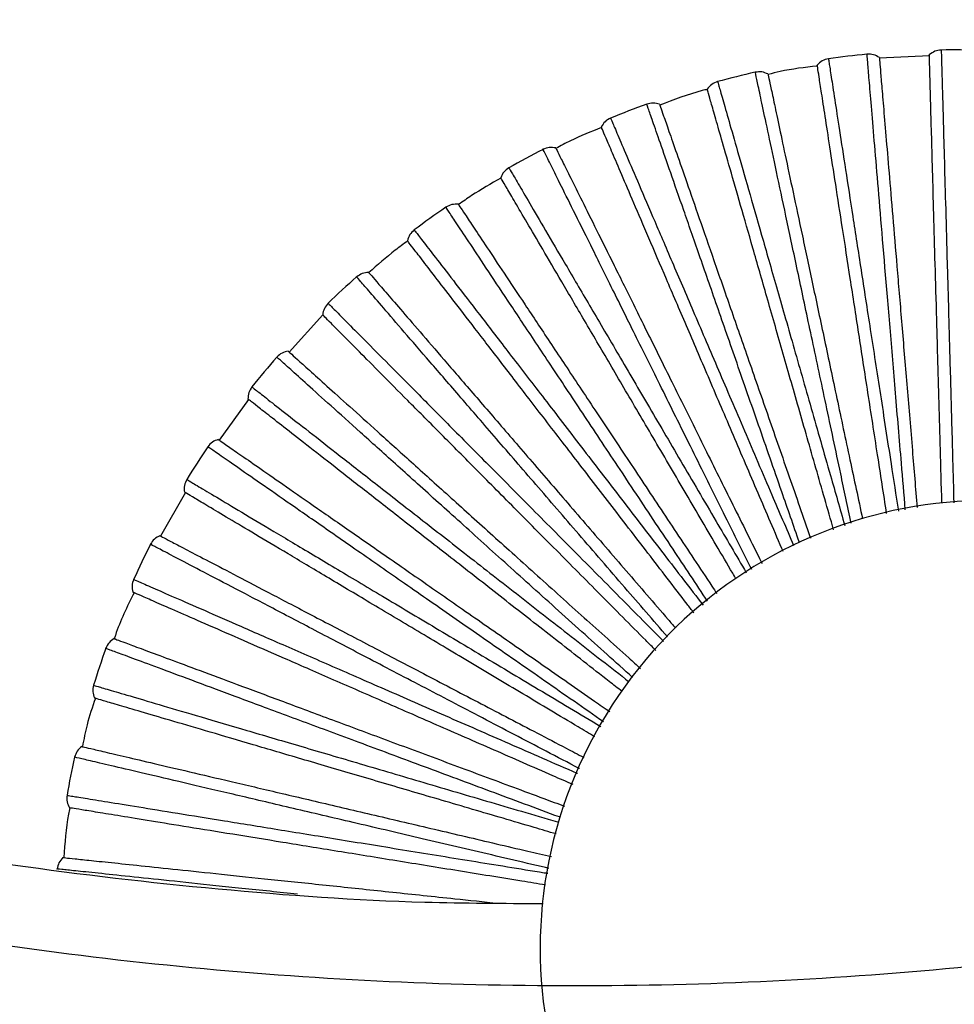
# Paper-space layout '_Inferior' of a CAD drawing. Header units: millimetres. Extents: x -509 to 509, y -547 to 549.
# Tile 7 of 32: x -62 to 42, y -452 to -342. Entities that reach past the tile are written whole.
import ezdxf

# ---------------------------------------------------------------- set-up
doc = ezdxf.new("R2010")
doc.units = ezdxf.units.MM

psp = doc.layouts.new('_Inferior')

# ---------------------------------------------------------------- linework, layer by layer
at = {"color": 7, "linetype": 'Continuous', "lineweight": 25}
for p, q in [((39.56, -346.27), (33.98, -346.55)), ((-28.11, -375.18), (-31.86, -379.31)), ((-36.39, -384.61), (-39.67, -389.13)), ((-43.44, -394.99), (-46.21, -399.83))]:
    psp.add_line(p, q, dxfattribs=at)
for centre, radius, start, end in [((42.34, -446.13), 100.5, 88.364, 90.8357), ((42.34, -446.13), 100.5, 95.5638, 98.0358), ((42.34, -446.13), 100.5, 102.7634, 105.236), ((42.34, -446.13), 100.5, 109.9632, 112.4363), ((42.34, -446.13), 100.5, 117.163, 119.6365), ((42.34, -446.13), 100.5, 124.3631, 126.8367), ((42.34, -446.13), 100.5, 131.5642, 134.0362), ((42.34, -446.13), 100.5, 138.7643, 141.236), ((42.34, -446.13), 100.5, 145.9644, 148.4357), ((46.14, -445.86), 50, 60, 240), ((42.34, -446.13), 100.5, 153.1644, 155.6356), ((46.14, -445.86), 50, 240, 60), ((42.34, -446.13), 100.5, 160.3643, 162.8356), ((42.34, -446.13), 100.5, 167.564, 170.0357)]:
    psp.add_arc(centre, radius, start, end, dxfattribs=at)
for points, knots in [([(450, 0), (450, -7.36), (449.82, -14.72), (449.1, -29.43), (448.55, -36.78), (446.39, -58.76), (444.23, -73.34), (438.48, -102.23), (434.9, -116.54), (426.35, -144.72), (421.38, -158.6), (410.11, -185.81), (403.81, -199.14), (389.92, -225.11), (382.34, -237.76), (365.98, -262.25), (357.2, -274.1), (338.51, -296.86), (318.71, -318.71), (296.86, -338.51), (274.09, -357.2), (262.25, -365.98), (237.76, -382.34), (225.12, -389.92), (199.14, -403.81), (185.81, -410.11), (158.6, -421.38), (144.72, -426.35), (116.54, -434.9), (102.24, -438.48), (73.35, -444.23), (58.76, -446.39), (29.45, -449.28), (14.73, -450), (-14.73, -450), (-29.45, -449.28), (-58.76, -446.39), (-73.34, -444.23), (-102.23, -438.48), (-116.54, -434.9), (-144.72, -426.35), (-158.6, -421.38), (-185.81, -410.11), (-199.14, -403.81), (-225.11, -389.92), (-237.76, -382.34), (-262.25, -365.98), (-274.1, -357.2), (-296.86, -338.51), (-318.71, -318.71), (-338.51, -296.86), (-357.2, -274.09), (-365.98, -262.25), (-382.34, -237.76), (-389.92, -225.12), (-403.81, -199.14), (-410.11, -185.81), (-421.38, -158.6), (-426.35, -144.72), (-434.9, -116.54), (-438.48, -102.24), (-444.23, -73.35), (-446.39, -58.76), (-449.28, -29.45), (-450, -14.73), (-450, 0)], [0, 0, 0, 0, 0.015625, 0.015625, 0.03125, 0.03125, 0.0625, 0.0625, 0.09375, 0.09375, 0.125, 0.125, 0.15625, 0.15625, 0.1875, 0.1875, 0.21875, 0.21875, 0.25, 0.28125, 0.28125, 0.3125, 0.3125, 0.34375, 0.34375, 0.375, 0.375, 0.40625, 0.40625, 0.4375, 0.4375, 0.46875, 0.46875, 0.5, 0.5, 0.53125, 0.53125, 0.5625, 0.5625, 0.59375, 0.59375, 0.625, 0.625, 0.65625, 0.65625, 0.6875, 0.6875, 0.71875, 0.71875, 0.75, 0.78125, 0.78125, 0.8125, 0.8125, 0.84375, 0.84375, 0.875, 0.875, 0.90625, 0.90625, 0.9375, 0.9375, 0.96875, 0.96875, 1, 1, 1, 1]), ([(-341.65, -306.49), (-341.04, -307.18), (-338.02, -310.6), (-332.4, -316.58), (-324.77, -324.42), (-314.02, -334.92), (-299.83, -347.8), (-281.76, -362.59), (-262.98, -376.43), (-243.54, -389.29), (-223.51, -401.13), (-202.8, -411.99), (-181.52, -421.8), (-159.77, -430.51), (-137.6, -438.1), (-115.07, -444.55), (-92.24, -449.84), (-69.17, -453.96), (-45.92, -456.88), (-23.5, -458.64), (-8.82, -458.84), (-1.96, -458.93)], [0, 0, 0, 0, 0.007243, 0.035673, 0.064213, 0.092861, 0.153239, 0.214113, 0.275484, 0.33573, 0.396435, 0.457506, 0.518605, 0.579701, 0.640794, 0.701894, 0.762999, 0.824101, 0.885198, 0.946293, 1, 1, 1, 1]), ([(40.88, -345.64), (40.88, -345.74), (40.89, -345.94), (40.93, -347.54), (41, -350.08), (41.1, -353.59), (41.22, -358.01), (41.37, -363.29), (41.54, -369.35), (41.73, -376.09), (41.93, -383.44), (42.12, -390.16), (42.24, -394.51), (42.28, -396.11)], [0, 0, 0, 0, 0.09464, 0.189413, 0.284344, 0.378436, 0.472788, 0.567597, 0.661642, 0.756157, 0.850829, 0.944859, 1, 1, 1, 1]), ([(28.29, -346.62), (28.31, -346.71), (28.34, -346.91), (28.59, -348.5), (28.97, -351), (29.51, -354.48), (30.19, -358.85), (30.99, -364.06), (31.92, -370.05), (32.95, -376.72), (34.08, -383.99), (35.13, -390.8), (35.82, -395.28), (36.1, -397.06)], [0, 0, 0, 0, 0.094049, 0.18823, 0.282569, 0.376073, 0.469836, 0.564054, 0.657511, 0.751436, 0.845517, 0.938961, 1, 1, 1, 1]), ([(36.87, -396.91), (36.73, -395.17), (36.35, -390.66), (35.77, -383.83), (35.16, -376.49), (34.59, -369.76), (34.08, -363.73), (33.64, -358.46), (33.27, -354.05), (32.97, -350.55), (32.76, -347.98), (32.64, -346.53), (32.59, -345.93), (32.6, -346.1), (32.6, -346.1)], [0, 0, 0, 0, 0.0595206, 0.1538914, 0.2475061, 0.341236, 0.435574, 0.5291215, 0.6229901, 0.7172348, 0.8107459, 0.9047922, 0.9994723, 1, 1, 1, 1]), ([(33.98, -346.48), (33.98, -346.54), (33.99, -346.67), (34.08, -347.76), (34.23, -349.55), (34.45, -352.17), (34.74, -355.59), (35.1, -359.8), (35.51, -364.77), (35.99, -370.4), (36.51, -376.59), (37.06, -383.24), (37.63, -389.93), (38.01, -394.52), (38.19, -396.65)], [0, 0, 0, 0, 0.0761976, 0.1551111, 0.2364787, 0.3199711, 0.405195, 0.4917011, 0.5789963, 0.6665598, 0.753861, 0.8403789, 0.92562, 1, 1, 1, 1]), ([(40.95, -396.15), (40.89, -394.12), (40.77, -389.64), (40.58, -383.05), (40.4, -376.38), (40.22, -370.16), (40.06, -364.51), (39.93, -359.53), (39.81, -355.31), (39.71, -351.87), (39.64, -349.25), (39.59, -347.45), (39.56, -346.36), (39.55, -346.23), (39.55, -346.17)], [0, 0, 0, 0, 0.070571, 0.156163, 0.243037, 0.330698, 0.418621, 0.506276, 0.593138, 0.678712, 0.762548, 0.844251, 0.923489, 1, 1, 1, 1]), ([(30.83, -398.39), (30.44, -396.54), (29.47, -391.98), (28.02, -385.14), (26.48, -377.94), (25.08, -371.34), (23.82, -365.41), (22.72, -360.25), (21.8, -355.91), (21.07, -352.48), (20.53, -349.96), (20.23, -348.53), (20.11, -347.94), (20.14, -348.11), (20.14, -348.11)], [0, 0, 0, 0, 0.064005, 0.157926, 0.251095, 0.344377, 0.438266, 0.531367, 0.624788, 0.718583, 0.811648, 0.905246, 0.999475, 1, 1, 1, 1]), ([(27.06, -347.42), (25.66, -347.58), (23.81, -347.79), (22.01, -348.25), (21.57, -348.36)], [0, 0, 0, 0, 0.754735, 1, 1, 1, 1]), ([(34.79, -397.31), (34.45, -395.11), (33.73, -390.48), (32.69, -383.76), (31.67, -377.17), (30.72, -371.02), (29.85, -365.44), (29.09, -360.52), (28.44, -356.34), (27.92, -352.95), (27.52, -350.36), (27.24, -348.57), (27.08, -347.5), (27.06, -347.37), (27.05, -347.31)], [0, 0, 0, 0, 0.077077, 0.162069, 0.248335, 0.335382, 0.422691, 0.509731, 0.595985, 0.680961, 0.76421, 0.845341, 0.924024, 1, 1, 1, 1]), ([(21.55, -348.31), (21.57, -348.38), (21.59, -348.5), (21.82, -349.57), (22.2, -351.33), (22.74, -353.9), (23.45, -357.26), (24.33, -361.39), (25.37, -366.26), (26.54, -371.79), (27.84, -377.87), (29.22, -384.4), (30.64, -391.08), (31.63, -395.7), (32.1, -397.92)], [0, 0, 0, 0, 0.075877, 0.154458, 0.235483, 0.318624, 0.403489, 0.489631, 0.576558, 0.663753, 0.750687, 0.836841, 0.921723, 1, 1, 1, 1]), ([(14.79, -350.03), (14.6, -350.07), (12.79, -350.51), (11.04, -351.17), (9.48, -351.77)], [0, 0, 0, 0, 0.105164, 1, 1, 1, 1]), ([(28.87, -399.13), (28.21, -396.82), (26.87, -392.15), (24.95, -385.46), (23.11, -379.05), (21.4, -373.07), (19.84, -367.64), (18.47, -362.86), (17.3, -358.79), (16.35, -355.49), (15.63, -352.97), (15.13, -351.23), (14.83, -350.19), (14.8, -350.06), (14.78, -350)], [0, 0, 0, 0, 0.0824615, 0.1669584, 0.2527209, 0.3392599, 0.4260589, 0.5125919, 0.5983427, 0.6828225, 0.765586, 0.8462432, 0.9244677, 1, 1, 1, 1]), ([(15.93, -349.16), (15.96, -349.26), (16.02, -349.45), (16.46, -350.99), (17.16, -353.43), (18.13, -356.81), (19.34, -361.06), (20.8, -366.13), (22.47, -371.96), (24.33, -378.44), (26.35, -385.51), (28.29, -392.28), (29.58, -396.79), (30.12, -398.66)], [0, 0, 0, 0, 0.093569, 0.187269, 0.281127, 0.374154, 0.467438, 0.561175, 0.654155, 0.747601, 0.841201, 0.934168, 1, 1, 1, 1]), ([(25.06, -400.55), (24.4, -398.65), (22.83, -394.14), (20.49, -387.42), (18.06, -380.47), (15.84, -374.09), (13.85, -368.37), (12.11, -363.38), (10.65, -359.2), (9.5, -355.88), (8.65, -353.45), (8.17, -352.08), (7.97, -351.5), (8.03, -351.67), (8.03, -351.67)], [0, 0, 0, 0, 0.06786, 0.161394, 0.254179, 0.347077, 0.440579, 0.533297, 0.626333, 0.719742, 0.812424, 0.905636, 0.999477, 1, 1, 1, 1]), ([(9.46, -351.69), (9.48, -351.75), (9.52, -351.88), (9.88, -352.9), (10.47, -354.61), (11.34, -357.08), (12.46, -360.32), (13.86, -364.32), (15.49, -369.02), (17.35, -374.36), (19.4, -380.23), (21.59, -386.52), (23.89, -393.14), (25.48, -397.69), (26.3, -400.05), (26.31, -400.08)], [0, 0, 0, 0, 0.075414, 0.153515, 0.234045, 0.316679, 0.401026, 0.486642, 0.573039, 0.659701, 0.746104, 0.831732, 0.916096, 0.998751, 1, 1, 1, 1]), ([(3.99, -353.24), (4.03, -353.33), (4.11, -353.51), (4.74, -354.99), (5.74, -357.32), (7.12, -360.55), (8.86, -364.61), (10.94, -369.46), (13.33, -375.03), (15.99, -381.23), (18.88, -388), (21.7, -394.57), (23.59, -398.98), (24.4, -400.87)], [0, 0, 0, 0, 0.093213, 0.186557, 0.280057, 0.37273, 0.46566, 0.559039, 0.651666, 0.744756, 0.838, 0.930613, 1, 1, 1, 1]), ([(2.98, -354.28), (1.81, -354.75), (0.08, -355.44), (-1.57, -356.31), (-2.1, -356.6)], [0, 0, 0, 0, 0.677193, 1, 1, 1, 1]), ([(23.24, -401.55), (23.19, -401.44), (22.17, -399.06), (20.24, -394.55), (17.48, -388.12), (14.86, -381.99), (12.41, -376.28), (10.18, -371.08), (8.22, -366.51), (6.55, -362.62), (5.2, -359.46), (4.17, -357.05), (3.46, -355.39), (3.03, -354.39), (2.98, -354.27), (2.95, -354.21)], [0, 0, 0, 0, 0.004058, 0.086481, 0.170607, 0.255994, 0.342154, 0.428573, 0.514727, 0.600102, 0.684212, 0.766613, 0.846917, 0.924799, 1, 1, 1, 1]), ([(19.74, -403.58), (18.76, -401.61), (16.54, -397.15), (13.3, -390.62), (10.03, -384.03), (7.02, -377.98), (4.33, -372.55), (1.98, -367.82), (0.01, -363.85), (-1.55, -360.71), (-2.7, -358.4), (-3.34, -357.1), (-3.61, -356.56), (-3.54, -356.71), (-3.54, -356.72)], [0, 0, 0, 0, 0.073737, 0.166681, 0.258881, 0.351194, 0.444106, 0.536239, 0.628689, 0.721509, 0.813607, 0.906231, 0.99948, 1, 1, 1, 1]), ([(-2.12, -356.56), (-2.09, -356.61), (-2.03, -356.73), (-1.55, -357.71), (-0.75, -359.32), (0.42, -361.67), (1.95, -364.75), (3.83, -368.53), (6.04, -372.99), (8.55, -378.06), (11.32, -383.63), (14.28, -389.6), (17.39, -395.87), (19.61, -400.33), (20.8, -402.72), (20.89, -402.91)], [0, 0, 0, 0, 0.074991, 0.152655, 0.232734, 0.314904, 0.398779, 0.483915, 0.569828, 0.656004, 0.741923, 0.827071, 0.910962, 0.993154, 1, 1, 1, 1]), ([(-7.35, -358.78), (-7.3, -358.86), (-7.2, -359.03), (-6.39, -360.42), (-5.11, -362.6), (-3.33, -365.64), (-1.09, -369.45), (1.58, -374), (4.65, -379.23), (8.06, -385.05), (11.78, -391.39), (15.48, -397.71), (18, -402), (19.13, -403.93)], [0, 0, 0, 0, 0.092666, 0.185462, 0.278413, 0.370541, 0.462926, 0.555757, 0.64784, 0.740384, 0.83308, 0.92515, 1, 1, 1, 1]), ([(-8.24, -359.91), (-9.34, -360.54), (-10.96, -361.47), (-12.49, -362.53), (-12.98, -362.86)], [0, 0, 0, 0, 0.682696, 1, 1, 1, 1]), ([(17.98, -404.6), (17.86, -404.39), (16.49, -402.06), (13.95, -397.73), (10.41, -391.69), (7.03, -385.94), (3.89, -380.58), (1.03, -375.71), (-1.49, -371.41), (-3.63, -367.76), (-5.37, -364.8), (-6.7, -362.54), (-7.61, -360.98), (-8.16, -360.05), (-8.23, -359.93), (-8.26, -359.88)], [0, 0, 0, 0, 0.007962, 0.090062, 0.173859, 0.258911, 0.344733, 0.430813, 0.516629, 0.60167, 0.68545, 0.767528, 0.847517, 0.925093, 1, 1, 1, 1]), ([(14.82, -407.11), (13.52, -405.15), (10.69, -400.89), (6.57, -394.7), (2.5, -388.57), (-1.24, -382.95), (-4.59, -377.9), (-7.52, -373.5), (-9.97, -369.81), (-11.91, -366.89), (-13.34, -364.74), (-14.14, -363.53), (-14.48, -363.02), (-14.38, -363.17), (-14.38, -363.17)], [0, 0, 0, 0, 0.0782164, 0.1707112, 0.262465, 0.3543315, 0.4467943, 0.5384821, 0.6304847, 0.7228559, 0.8145081, 0.9066848, 0.9994828, 1, 1, 1, 1]), ([(-12.99, -362.84), (-12.96, -362.89), (-12.89, -363), (-12.28, -363.9), (-11.29, -365.41), (-9.84, -367.59), (-7.94, -370.45), (-5.59, -373.97), (-2.84, -378.12), (0.29, -382.83), (3.73, -388.01), (7.42, -393.56), (11.29, -399.39), (14.12, -403.64), (15.67, -405.98), (15.85, -406.25)], [0, 0, 0, 0, 0.0746793, 0.1520203, 0.2317666, 0.3135953, 0.397121, 0.4819033, 0.5674591, 0.6532778, 0.7388394, 0.8236334, 0.907176, 0.9890263, 1, 1, 1, 1]), ([(-3.52, -440.84), (-7.93, -440.82), (-20.03, -440.78), (-39.79, -439.37), (-62.72, -436.73), (-85.48, -432.84), (-108, -427.78), (-130.23, -421.54), (-152.1, -414.16), (-173.55, -405.63), (-194.53, -396.01), (-214.96, -385.26), (-233.1, -374.64), (-244.12, -367.15), (-248.77, -363.99)], [0, 0, 0, 0, 0.05072, 0.139177, 0.227636, 0.316101, 0.404572, 0.493036, 0.58149, 0.669948, 0.758411, 0.846871, 0.935331, 1, 1, 1, 1]), ([(-17.91, -365.69), (-17.85, -365.77), (-17.73, -365.93), (-16.75, -367.2), (-15.2, -369.21), (-13.05, -372), (-10.36, -375.5), (-7.14, -379.68), (-3.44, -384.48), (0.68, -389.83), (5.16, -395.66), (9.72, -401.57), (12.85, -405.64), (14.31, -407.53)], [0, 0, 0, 0, 0.09219, 0.184509, 0.276983, 0.368638, 0.460548, 0.552902, 0.644512, 0.73658, 0.828801, 0.920397, 1, 1, 1, 1]), ([(-18.65, -366.92), (-19.12, -367.27), (-20.61, -368.38), (-22.01, -369.6), (-22.98, -370.45)], [0, 0, 0, 0, 0.310626, 1, 1, 1, 1]), ([(13.28, -408.39), (13.03, -408.06), (11.27, -405.78), (8.11, -401.67), (3.84, -396.12), (-0.23, -390.84), (-4.03, -385.92), (-7.47, -381.44), (-10.51, -377.49), (-13.09, -374.14), (-15.19, -371.42), (-16.79, -369.34), (-17.89, -367.92), (-18.55, -367.05), (-18.63, -366.95), (-18.67, -366.9)], [0, 0, 0, 0, 0.013593, 0.095226, 0.178548, 0.263117, 0.348452, 0.434044, 0.519373, 0.603931, 0.687235, 0.768847, 0.848382, 0.925518, 1, 1, 1, 1]), ([(10.33, -411.08), (8.74, -409.23), (5.33, -405.29), (0.41, -399.59), (-4.4, -394.02), (-8.81, -388.91), (-12.77, -384.32), (-16.23, -380.32), (-19.12, -376.97), (-21.41, -374.31), (-23.1, -372.36), (-24.05, -371.26), (-24.44, -370.8), (-24.33, -370.93), (-24.33, -370.93)], [0, 0, 0, 0, 0.081191, 0.173387, 0.264845, 0.356415, 0.448579, 0.539971, 0.631677, 0.72375, 0.815107, 0.906986, 0.999484, 1, 1, 1, 1]), ([(-23, -370.43), (-22.96, -370.48), (-22.87, -370.58), (-22.16, -371.4), (-20.98, -372.77), (-19.27, -374.75), (-17.02, -377.35), (-14.26, -380.55), (-11.01, -384.32), (-7.31, -388.6), (-3.25, -393.31), (1.1, -398.35), (5.68, -403.65), (9.07, -407.58), (10.96, -409.77), (11.23, -410.09)], [0, 0, 0, 0, 0.074462, 0.151578, 0.231092, 0.312683, 0.395965, 0.480501, 0.565808, 0.651377, 0.736689, 0.821237, 0.904536, 0.986148, 1, 1, 1, 1]), ([(-27.51, -373.88), (-27.44, -373.95), (-27.3, -374.09), (-26.17, -375.23), (-24.39, -377.03), (-21.91, -379.52), (-18.79, -382.66), (-15.07, -386.41), (-10.81, -390.71), (-6.05, -395.5), (-0.87, -400.71), (4.46, -406.08), (8.15, -409.81), (9.91, -411.58)], [0, 0, 0, 0, 0.091866, 0.183861, 0.27601, 0.367344, 0.45893, 0.550961, 0.642249, 0.733994, 0.825891, 0.917165, 1, 1, 1, 1]), ([(9.04, -412.59), (8.66, -412.21), (6.54, -410.08), (2.8, -406.31), (-2.13, -401.34), (-6.82, -396.62), (-11.21, -392.2), (-15.19, -388.19), (-18.7, -384.66), (-21.68, -381.66), (-24.1, -379.22), (-25.94, -377.36), (-27.22, -376.08), (-27.98, -375.31), (-28.07, -375.22), (-28.12, -375.17)], [0, 0, 0, 0, 0.017609, 0.09891, 0.181892, 0.266117, 0.351105, 0.436348, 0.52133, 0.605543, 0.688508, 0.769788, 0.849, 0.925822, 1, 1, 1, 1]), ([(6.45, -415.6), (4.55, -413.89), (0.58, -410.32), (-5.1, -405.21), (-10.56, -400.29), (-15.58, -395.77), (-20.09, -391.72), (-24.01, -388.18), (-27.31, -385.22), (-29.91, -382.87), (-31.83, -381.14), (-32.91, -380.17), (-33.36, -379.77), (-33.23, -379.88), (-33.23, -379.88)], [0, 0, 0, 0, 0.084694, 0.176539, 0.267648, 0.358869, 0.450682, 0.541725, 0.633081, 0.724803, 0.815812, 0.907341, 0.999486, 1, 1, 1, 1]), ([(-31.97, -379.21), (-31.92, -379.26), (-31.82, -379.35), (-31.02, -380.07), (-29.68, -381.28), (-27.73, -383.04), (-25.18, -385.33), (-22.03, -388.16), (-18.33, -391.49), (-14.13, -395.28), (-9.51, -399.44), (-4.56, -403.9), (0.64, -408.58), (4.62, -412.16), (6.89, -414.2), (7.32, -414.59)], [0, 0, 0, 0, 0.074069, 0.150779, 0.229874, 0.311034, 0.393878, 0.477968, 0.562825, 0.647943, 0.732805, 0.816907, 0.899767, 0.980949, 1, 1, 1, 1]), ([(-36.02, -383.21), (-35.94, -383.27), (-35.78, -383.39), (-34.52, -384.38), (-32.52, -385.94), (-29.75, -388.1), (-26.26, -390.83), (-22.11, -394.08), (-17.33, -397.81), (-12.02, -401.96), (-6.22, -406.49), (-0.19, -411.2), (4.01, -414.48), (6.04, -416.07)], [0, 0, 0, 0, 0.091599, 0.183326, 0.275207, 0.366275, 0.457595, 0.549358, 0.64038, 0.731858, 0.823488, 0.914497, 1, 1, 1, 1]), ([(5.27, -417.16), (4.79, -416.79), (2.36, -414.89), (-1.88, -411.58), (-7.39, -407.27), (-12.64, -403.17), (-17.54, -399.34), (-22, -395.86), (-25.92, -392.79), (-29.25, -390.19), (-31.96, -388.08), (-34.02, -386.46), (-35.45, -385.35), (-36.3, -384.68), (-36.41, -384.6), (-36.46, -384.56)], [0, 0, 0, 0, 0.0199145, 0.1010249, 0.1838123, 0.2678397, 0.3526278, 0.4376707, 0.5224531, 0.606469, 0.6892396, 0.7703286, 0.849354, 0.9259958, 1, 1, 1, 1]), ([(-39.77, -389.06), (-39.72, -389.09), (-39.61, -389.17), (-38.72, -389.79), (-37.24, -390.82), (-35.08, -392.31), (-32.26, -394.27), (-28.79, -396.69), (-24.7, -399.53), (-20.06, -402.75), (-14.95, -406.3), (-9.48, -410.11), (-3.74, -414.1), (0.75, -417.22), (3.34, -419.02), (3.91, -419.41)], [0, 0, 0, 0, 0.073807, 0.150246, 0.229061, 0.309935, 0.392485, 0.476278, 0.560835, 0.645652, 0.730215, 0.814019, 0.896586, 0.977481, 1, 1, 1, 1]), ([(3.22, -420.56), (1.01, -419.02), (-3.48, -415.91), (-9.85, -411.48), (-15.89, -407.28), (-21.44, -403.43), (-26.41, -399.97), (-30.75, -396.96), (-34.39, -394.43), (-37.27, -392.42), (-39.39, -390.95), (-40.58, -390.12), (-41.08, -389.78), (-40.94, -389.88), (-40.94, -389.88)], [0, 0, 0, 0, 0.088537, 0.179996, 0.270722, 0.36156, 0.452988, 0.543649, 0.634622, 0.725959, 0.816585, 0.90773, 0.999489, 1, 1, 1, 1]), ([(-43.28, -393.52), (-43.2, -393.57), (-43.03, -393.67), (-41.65, -394.5), (-39.47, -395.79), (-36.45, -397.6), (-32.66, -399.86), (-28.12, -402.56), (-22.92, -405.67), (-17.12, -409.12), (-10.81, -412.89), (-4.12, -416.87), (0.57, -419.68), (2.91, -421.07)], [0, 0, 0, 0, 0.091189, 0.182505, 0.273974, 0.364634, 0.455546, 0.546897, 0.637512, 0.72858, 0.819799, 0.910401, 1, 1, 1, 1]), ([(2.22, -422.21), (1.6, -421.84), (-1.14, -420.21), (-5.86, -417.39), (-11.87, -413.81), (-17.59, -410.4), (-22.94, -407.21), (-27.79, -404.32), (-32.07, -401.77), (-35.7, -399.6), (-38.65, -397.85), (-40.9, -396.5), (-42.45, -395.58), (-43.38, -395.02), (-43.5, -394.96), (-43.55, -394.92)], [0, 0, 0, 0, 0.023551, 0.10436, 0.18684, 0.270556, 0.35503, 0.439757, 0.524225, 0.607929, 0.690392, 0.771181, 0.849913, 0.92627, 1, 1, 1, 1]), ([(0.51, -425.76), (0.5, -425.76), (-2, -424.45), (-6.82, -421.93), (-13.79, -418.29), (-20.3, -414.89), (-26.29, -411.76), (-31.66, -408.95), (-36.34, -406.5), (-40.27, -404.45), (-43.37, -402.83), (-45.66, -401.63), (-46.95, -400.96), (-47.48, -400.68), (-47.33, -400.76), (-47.33, -400.76)], [0, 0, 0, 0, 0.000141, 0.090665, 0.181911, 0.272425, 0.363051, 0.454265, 0.544715, 0.635475, 0.726599, 0.817013, 0.907945, 0.99949, 1, 1, 1, 1]), ([(-46.28, -399.8), (-46.22, -399.83), (-46.1, -399.89), (-45.14, -400.39), (-43.54, -401.23), (-41.22, -402.44), (-38.17, -404.03), (-34.43, -405.99), (-30.01, -408.3), (-25.01, -410.92), (-19.49, -413.8), (-13.59, -416.89), (-7.39, -420.13), (-2.5, -422.68), (0.34, -424.17), (1, -424.51)], [0, 0, 0, 0, 0.073682, 0.1499903, 0.2286716, 0.3094077, 0.391818, 0.4754682, 0.5598815, 0.6445542, 0.7289733, 0.8126349, 0.8950619, 0.9758192, 1, 1, 1, 1]), ([(-49.2, -404.67), (-49.11, -404.71), (-48.93, -404.79), (-47.46, -405.43), (-45.14, -406.45), (-41.92, -407.85), (-37.86, -409.63), (-33.03, -411.74), (-27.48, -414.16), (-21.29, -416.87), (-14.56, -419.81), (-7.35, -422.96), (-2.36, -425.14), (0.27, -426.29), (0.29, -426.3)], [0, 0, 0, 0, 0.090954, 0.182035, 0.273269, 0.363696, 0.454374, 0.54549, 0.635872, 0.726706, 0.81769, 0.908058, 0.999061, 1, 1, 1, 1]), ([(-49.16, -406.15), (-49.94, -407.7), (-50.77, -409.38), (-51.33, -411.15), (-51.36, -411.28)], [0, 0, 0, 0, 0.930019, 1, 1, 1, 1]), ([(-0.19, -427.54), (-0.94, -427.22), (-3.96, -425.9), (-9.08, -423.66), (-15.49, -420.86), (-21.6, -418.19), (-27.3, -415.7), (-32.48, -413.44), (-37.04, -411.45), (-40.91, -409.75), (-44.06, -408.38), (-46.46, -407.33), (-48.12, -406.61), (-49.11, -406.17), (-49.23, -406.12), (-49.29, -406.09)], [0, 0, 0, 0, 0.026648, 0.107201, 0.189419, 0.27287, 0.357075, 0.441534, 0.525734, 0.609173, 0.691375, 0.771906, 0.850389, 0.926504, 1, 1, 1, 1]), ([(-51.38, -411.27), (-51.32, -411.29), (-51.2, -411.34), (-50.18, -411.72), (-48.49, -412.35), (-46.03, -413.26), (-42.82, -414.46), (-38.85, -415.93), (-34.18, -417.67), (-28.89, -419.64), (-23.06, -421.81), (-16.81, -424.13), (-10.26, -426.57), (-5.01, -428.52), (-1.92, -429.67), (-1.14, -429.95)], [0, 0, 0, 0, 0.073478, 0.149575, 0.228039, 0.308552, 0.390734, 0.474153, 0.558333, 0.642772, 0.726957, 0.810387, 0.892587, 0.973121, 1, 1, 1, 1]), ([(-1.63, -431.19), (-1.66, -431.18), (-4.34, -430.19), (-9.46, -428.28), (-16.84, -425.54), (-23.72, -422.98), (-30.05, -420.63), (-35.73, -418.52), (-40.68, -416.68), (-44.84, -415.13), (-48.13, -413.91), (-50.54, -413.01), (-51.91, -412.51), (-52.47, -412.3), (-52.31, -412.36), (-52.31, -412.36)], [0, 0, 0, 0, 0.00106, 0.091501, 0.182663, 0.273094, 0.363637, 0.454767, 0.545134, 0.63581, 0.72685, 0.817181, 0.90803, 0.99949, 1, 1, 1, 1]), ([(-53.68, -416.47), (-53.58, -416.5), (-53.39, -416.55), (-51.85, -417.01), (-49.42, -417.72), (-46.05, -418.72), (-41.81, -419.97), (-36.74, -421.46), (-30.93, -423.17), (-24.46, -425.07), (-17.41, -427.15), (-9.87, -429.37), (-4.61, -430.92), (-1.85, -431.73), (-1.8, -431.75)], [0, 0, 0, 0, 0.090897, 0.18192, 0.273097, 0.363467, 0.454087, 0.545146, 0.635471, 0.726247, 0.817174, 0.907485, 0.99843, 1, 1, 1, 1]), ([(-53.48, -417.93), (-53.82, -418.9), (-54.43, -420.66), (-54.77, -422.49), (-54.92, -423.31)], [0, 0, 0, 0, 0.552481, 1, 1, 1, 1]), ([(-2.08, -433.05), (-2.9, -432.81), (-6.09, -431.87), (-11.49, -430.28), (-18.2, -428.31), (-24.59, -426.43), (-30.56, -424.67), (-35.98, -423.08), (-40.76, -421.67), (-44.82, -420.48), (-48.11, -419.51), (-50.63, -418.77), (-52.36, -418.26), (-53.4, -417.95), (-53.53, -417.91), (-53.59, -417.89)], [0, 0, 0, 0, 0.027863, 0.1083156, 0.1904316, 0.2737775, 0.357878, 0.4422312, 0.526326, 0.6096605, 0.6917599, 0.7721912, 0.8505757, 0.926596, 1, 1, 1, 1]), ([(-55.01, -423.29), (-54.95, -423.31), (-54.82, -423.34), (-53.76, -423.59), (-52.01, -424), (-49.46, -424.6), (-46.11, -425.38), (-41.99, -426.35), (-37.15, -427.48), (-31.65, -428.77), (-25.59, -430.19), (-19.1, -431.72), (-12.29, -433.31), (-6.77, -434.61), (-3.49, -435.38), (-2.61, -435.58)], [0, 0, 0, 0, 0.073301, 0.149214, 0.227488, 0.307806, 0.38979, 0.473007, 0.556983, 0.641217, 0.725199, 0.808428, 0.890428, 0.970767, 1, 1, 1, 1]), ([(-2.89, -436.89), (-3.01, -436.86), (-5.88, -436.19), (-11.29, -434.92), (-18.95, -433.12), (-26.1, -431.45), (-32.68, -429.91), (-38.58, -428.52), (-43.72, -427.32), (-48.04, -426.3), (-51.45, -425.5), (-53.96, -424.92), (-55.38, -424.58), (-55.96, -424.45), (-55.8, -424.49), (-55.79, -424.49)], [0, 0, 0, 0, 0.004024, 0.094197, 0.185088, 0.275251, 0.365525, 0.456385, 0.546483, 0.636891, 0.727661, 0.817724, 0.908303, 0.999492, 1, 1, 1, 1]), ([(-56.64, -428.74), (-56.54, -428.76), (-56.35, -428.79), (-54.76, -429.04), (-52.26, -429.45), (-48.79, -430.01), (-44.42, -430.72), (-39.21, -431.56), (-33.23, -432.53), (-26.57, -433.61), (-19.32, -434.79), (-11.56, -436.05), (-6.07, -436.94), (-3.14, -437.41), (-3, -437.43)], [0, 0, 0, 0, 0.090648, 0.181423, 0.27235, 0.362472, 0.452845, 0.543655, 0.633732, 0.72426, 0.814938, 0.905003, 0.995699, 1, 1, 1, 1]), ([(-56.34, -430.15), (-56.39, -430.38), (-56.78, -432.2), (-56.89, -434.06), (-56.99, -435.69)], [0, 0, 0, 0, 0.127658, 1, 1, 1, 1]), ([(-3.28, -438.74), (-4.15, -438.6), (-7.47, -438.06), (-13.05, -437.16), (-19.96, -436.04), (-26.54, -434.97), (-32.68, -433.98), (-38.25, -433.07), (-43.17, -432.28), (-47.34, -431.6), (-50.73, -431.05), (-53.32, -430.63), (-55.1, -430.34), (-56.18, -430.17), (-56.31, -430.15), (-56.37, -430.14)], [0, 0, 0, 0, 0.028801, 0.109176, 0.191213, 0.274478, 0.358498, 0.442769, 0.526783, 0.610037, 0.692057, 0.772411, 0.85072, 0.926667, 1, 1, 1, 1]), ([(-57.11, -435.68), (-57.04, -435.68), (-56.91, -435.7), (-55.83, -435.81), (-54.04, -436), (-51.43, -436.27), (-48.02, -436.63), (-43.81, -437.07), (-38.86, -437.59), (-33.24, -438.18), (-27.05, -438.83), (-20.41, -439.53), (-14.23, -440.18), (-10.17, -440.61), (-8.55, -440.78)], [0, 0, 0, 0, 0.077578, 0.157921, 0.240763, 0.325768, 0.412536, 0.50061, 0.589487, 0.678637, 0.76752, 0.855605, 0.942391, 1, 1, 1, 1]), ([(-30.94, -439.77), (-31.97, -439.66), (-35.28, -439.31), (-40.12, -438.81), (-45.41, -438.25), (-49.81, -437.79), (-53.3, -437.42), (-55.86, -437.15), (-57.31, -437), (-57.91, -436.94), (-57.73, -436.96), (-57.73, -436.96)], [0, 0, 0, 0, 0.060971, 0.195444, 0.328791, 0.462595, 0.596935, 0.73023, 0.864287, 0.999248, 1, 1, 1, 1])]:
    psp.add_open_spline(points, degree=3, knots=knots, dxfattribs=at)
for points in [[(40.88, -345.64), (40.63, -345.67), (40.14, -345.72), (39.75, -346.02), (39.55, -346.17)], [(28.29, -346.61), (28.05, -346.67), (27.57, -346.79), (27.22, -347.13), (27.05, -347.31)], [(33.98, -346.48), (33.76, -346.35), (33.34, -346.1), (32.85, -346.1), (32.6, -346.1)], [(21.55, -348.31), (21.33, -348.21), (20.88, -348.02), (20.39, -348.08), (20.14, -348.11)], [(15.93, -349.16), (15.7, -349.25), (15.24, -349.42), (14.93, -349.81), (14.78, -350)], [(9.46, -351.69), (9.22, -351.62), (8.75, -351.48), (8.27, -351.61), (8.03, -351.67)], [(3.99, -353.24), (3.77, -353.35), (3.33, -353.58), (3.08, -354), (2.95, -354.21)], [(-2.12, -356.56), (-2.36, -356.52), (-2.85, -356.44), (-3.31, -356.62), (-3.54, -356.71)], [(-7.35, -358.78), (-7.55, -358.92), (-7.96, -359.2), (-8.16, -359.65), (-8.26, -359.88)], [(-12.99, -362.84), (-13.24, -362.83), (-13.73, -362.81), (-14.17, -363.05), (-14.38, -363.17)], [(-17.91, -365.69), (-18.09, -365.86), (-18.46, -366.19), (-18.6, -366.66), (-18.67, -366.9)], [(-23, -370.43), (-23.24, -370.45), (-23.73, -370.5), (-24.13, -370.79), (-24.33, -370.93)], [(-27.51, -373.88), (-27.67, -374.07), (-28, -374.44), (-28.08, -374.93), (-28.12, -375.17)], [(-31.97, -379.21), (-32.21, -379.27), (-32.69, -379.37), (-33.05, -379.71), (-33.23, -379.88)], [(-36.02, -383.2), (-36.15, -383.41), (-36.43, -383.82), (-36.45, -384.32), (-36.46, -384.56)], [(-39.77, -389.06), (-40, -389.14), (-40.47, -389.31), (-40.78, -389.69), (-40.94, -389.88)], [(-43.29, -393.52), (-43.4, -393.74), (-43.61, -394.19), (-43.57, -394.68), (-43.55, -394.92)], [(-46.28, -399.8), (-46.5, -399.91), (-46.94, -400.13), (-47.2, -400.55), (-47.33, -400.76)], [(-49.21, -404.67), (-49.29, -404.9), (-49.45, -405.37), (-49.34, -405.85), (-49.29, -406.09)], [(-51.38, -411.27), (-51.59, -411.41), (-52, -411.68), (-52.21, -412.13), (-52.31, -412.36)], [(-53.68, -416.47), (-53.73, -416.71), (-53.83, -417.19), (-53.67, -417.66), (-53.59, -417.89)], [(-55.01, -423.29), (-55.2, -423.46), (-55.57, -423.78), (-55.72, -424.25), (-55.8, -424.48)], [(-56.64, -428.74), (-56.66, -428.99), (-56.7, -429.48), (-56.48, -429.92), (-56.37, -430.14)], [(-57.11, -435.68), (-57.27, -435.86), (-57.6, -436.23), (-57.69, -436.71), (-57.74, -436.96)]]:
    psp.add_open_spline(points, degree=3, dxfattribs=at)

doc.saveas('drawing.dxf')
